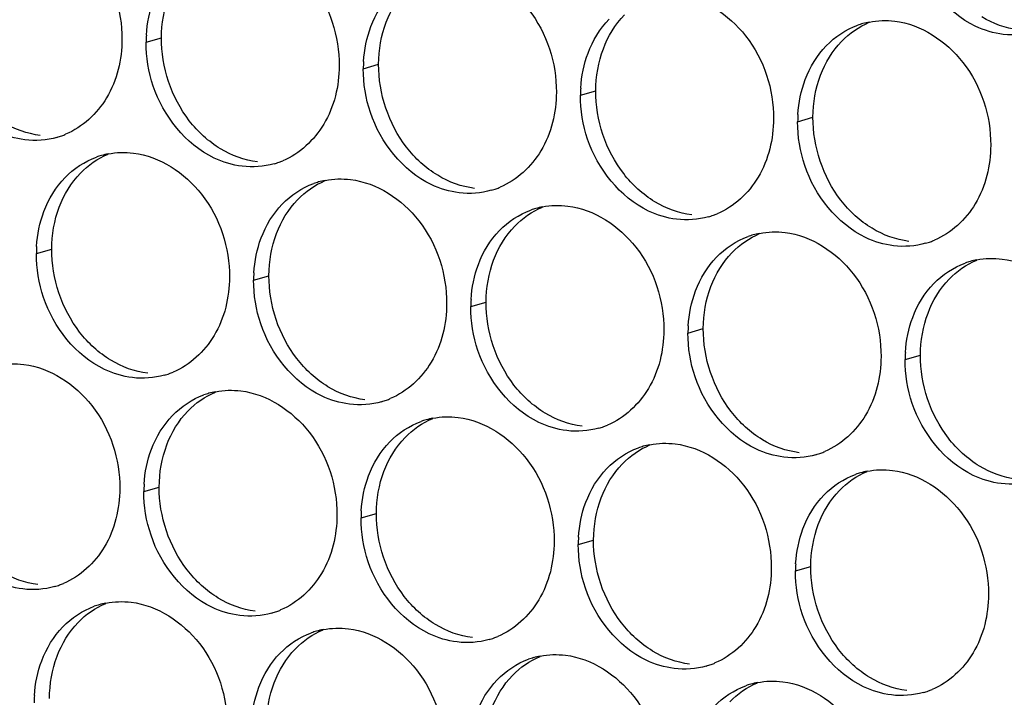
# Paper-space layout '45651_1_3' of a CAD drawing. Header units: millimetres. Extents: x -231 to 594, y 0 to 420.
# Tile 135 of 247: x 134.21 to 141.1, y 198.42 to 203.17. Entities that reach past the tile are written whole.
import ezdxf

# ---------------------------------------------------------------- set-up
doc = ezdxf.new("R2010")
doc.units = ezdxf.units.MM
doc.header["$LTSCALE"] = 32.67
doc.layers.add('02___PRT_ALL_AXES', color=7, linetype='CONTINUOUS')

psp = doc.layouts.new('45651_1_3')

# ---------------------------------------------------------------- linework, layer by layer
at = {"layer": '02___PRT_ALL_AXES', "color": 7, "linetype": 'CONTINUOUS'}
for p, q in [((135.0959, 203.0074), (135.2031, 203.0381)), ((136.6154, 202.8219), (136.7226, 202.8526)), ((138.135, 202.6365), (138.2422, 202.6671)), ((139.6546, 202.451), (139.7618, 202.4817)), ((134.3283, 201.5277), (134.4355, 201.5584)), ((135.8479, 201.3422), (135.9551, 201.3729)), ((137.3675, 201.1568), (137.4747, 201.1874)), ((138.887, 200.9713), (138.9942, 201.002)), ((140.4066, 200.7858), (140.5138, 200.8165)), ((135.0803, 199.8625), (135.1875, 199.8932)), ((136.5999, 199.6771), (136.7071, 199.7077)), ((138.1195, 199.4916), (138.2267, 199.5223)), ((139.6391, 199.3061), (139.7463, 199.3368))]:
    psp.add_line(p, q, dxfattribs=at)
at = {"layer": '02___PRT_ALL_AXES', "color": 3, "linetype": 'CONTINUOUS'}
for centre, radius, start, end in [((140.26, 202.612), 0.5467, 105.94061, 109.76751), ((140.2614, 202.607), 0.5519, 100.97724, 105.93831), ((135.9877, 203.003), 0.8918, 176.51802, 179.71686), ((137.5073, 202.8175), 0.8918, 176.51802, 179.71686), ((139.0268, 202.6321), 0.8918, 176.51802, 179.71686), ((140.5464, 202.4466), 0.8918, 176.51802, 179.71686), ((134.3216, 202.867), 0.5467, 285.94061, 289.76751), ((134.3211, 202.8684), 0.5481, 289.77289, 292.73686), ((134.9337, 201.6887), 0.5467, 105.94061, 109.76751), ((134.9351, 201.6837), 0.5519, 100.97724, 105.93831), ((135.8412, 202.6816), 0.5467, 285.94061, 289.76751), ((135.8407, 202.6829), 0.5481, 289.77289, 292.73686), ((136.4533, 201.5032), 0.5467, 105.94061, 109.76751), ((136.4547, 201.4982), 0.5519, 100.97724, 105.93831), ((137.3602, 202.4974), 0.5481, 289.77289, 292.73686), ((137.3608, 202.4961), 0.5467, 285.94061, 289.76751), ((137.9743, 201.3127), 0.5519, 100.97724, 105.93831), ((137.9729, 201.3178), 0.5467, 105.94061, 109.76751), ((138.8804, 202.3106), 0.5467, 285.94061, 289.76751), ((138.8798, 202.3119), 0.5481, 289.77289, 292.73686), ((139.4925, 201.1323), 0.5467, 105.94061, 109.76751), ((139.4939, 201.1272), 0.5519, 100.97724, 105.93831), ((135.2201, 201.5233), 0.8918, 176.51802, 179.71686), ((140.3999, 202.1251), 0.5467, 285.94061, 289.76751), ((140.3994, 202.1265), 0.5481, 289.77289, 292.73686), ((141.012, 200.9468), 0.5467, 105.94061, 109.76751), ((141.0135, 200.9418), 0.5519, 100.97724, 105.93831), ((136.7397, 201.3378), 0.8918, 176.51802, 179.71686), ((138.2593, 201.1524), 0.8918, 176.51802, 179.71686), ((139.7789, 200.9669), 0.8918, 176.51802, 179.71686), ((141.2985, 200.7814), 0.8918, 176.51802, 179.71686), ((135.0736, 201.2019), 0.5467, 285.94061, 289.76751), ((135.0731, 201.2032), 0.5481, 289.77289, 292.73686), ((135.6857, 200.0235), 0.5467, 105.94061, 109.76751), ((135.6871, 200.0185), 0.5519, 100.97724, 105.93831), ((136.5932, 201.0164), 0.5467, 285.94061, 289.76751), ((136.5927, 201.0177), 0.5481, 289.77289, 292.73686), ((137.2053, 199.838), 0.5467, 105.94061, 109.76751), ((137.2067, 199.833), 0.5519, 100.97724, 105.93831), ((138.1128, 200.8309), 0.5467, 285.94061, 289.76751), ((138.1123, 200.8322), 0.5481, 289.77289, 292.73686), ((138.7249, 199.6526), 0.5467, 105.94061, 109.76751), ((138.7263, 199.6475), 0.5519, 100.97724, 105.93831), ((139.6324, 200.6454), 0.5467, 285.94061, 289.76751), ((139.6319, 200.6467), 0.5481, 289.77289, 292.73686), ((140.2445, 199.4671), 0.5467, 105.94061, 109.76751), ((140.2459, 199.4621), 0.5519, 100.97724, 105.93831), ((135.9721, 199.8581), 0.8918, 176.51802, 179.71686), ((137.4917, 199.6726), 0.8918, 176.51802, 179.71686), ((139.0113, 199.4872), 0.8918, 176.51802, 179.71686), ((140.5309, 199.3017), 0.8918, 176.51802, 179.71686), ((134.3061, 199.7222), 0.5467, 285.94061, 289.76751), ((134.3055, 199.7235), 0.5481, 289.77289, 292.73686), ((134.9182, 198.5438), 0.5467, 105.94061, 109.76751), ((134.9196, 198.5388), 0.5519, 100.97724, 105.93831), ((135.8251, 199.538), 0.5481, 289.77289, 292.73686), ((135.8256, 199.5367), 0.5467, 285.94061, 289.76751), ((136.4392, 198.3533), 0.5519, 100.97724, 105.93831), ((136.4377, 198.3583), 0.5467, 105.94061, 109.76751), ((137.3452, 199.3512), 0.5467, 285.94061, 289.76751), ((137.3447, 199.3525), 0.5481, 289.77289, 292.73686), ((137.9573, 198.1729), 0.5467, 105.94061, 109.76751), ((137.9587, 198.1678), 0.5519, 100.97724, 105.93831), ((138.8648, 199.1657), 0.5467, 285.94061, 289.76751), ((138.8643, 199.167), 0.5481, 289.77289, 292.73686), ((139.4769, 197.9874), 0.5467, 105.94061, 109.76751), ((139.4783, 197.9824), 0.5519, 100.97724, 105.93831), ((135.2046, 198.3784), 0.8918, 176.51802, 179.71686), ((140.3844, 198.9802), 0.5467, 285.94061, 289.76751), ((140.3839, 198.9816), 0.5481, 289.77289, 292.73686)]:
    psp.add_arc(centre, radius, start, end, dxfattribs=at)
for points, knots in [([(134.2555, 203.8967), (134.4398, 203.8742), (134.8032, 203.6331), (134.928, 203.232), (134.927, 203.028)], [0, 0, 0, 0, 0.476473, 1, 1, 1, 1]), ([(135.7751, 203.7112), (135.9594, 203.6887), (136.3228, 203.4476), (136.4476, 203.0466), (136.4466, 202.8426)], [0, 0, 0, 0, 0.476473, 1, 1, 1, 1]), ([(141.0937, 203.062), (141.0261, 203.0703), (140.7457, 203.1541), (140.542, 203.4152), (140.4721, 203.6236)], [0, 0, 0, 0, 0.236458, 1, 1, 1, 1]), ([(137.2947, 203.5257), (137.479, 203.5032), (137.8424, 203.2621), (137.9672, 202.8611), (137.9662, 202.6571)], [0, 0, 0, 0, 0.476473, 1, 1, 1, 1]), ([(138.8143, 203.3403), (138.9986, 203.3178), (139.362, 203.0767), (139.4868, 202.6756), (139.4858, 202.4716)], [0, 0, 0, 0, 0.476473, 1, 1, 1, 1]), ([(140.3339, 203.1548), (140.5182, 203.1323), (140.8815, 202.8912), (141.0064, 202.4901), (141.0054, 202.2861)], [0, 0, 0, 0, 0.476473, 1, 1, 1, 1]), ([(134.927, 203.028), (134.9263, 202.8867), (134.8633, 202.6105), (134.6508, 202.4122), (134.5329, 202.3628)], [0, 0, 0, 0, 0.525086, 1, 1, 1, 1]), ([(134.2478, 202.3242), (134.1802, 202.3325), (133.8998, 202.4163), (133.6961, 202.6774), (133.6262, 202.8858)], [0, 0, 0, 0, 0.236458, 1, 1, 1, 1]), ([(136.4466, 202.8426), (136.4459, 202.7013), (136.3829, 202.425), (136.1704, 202.2267), (136.0525, 202.1773)], [0, 0, 0, 0, 0.525086, 1, 1, 1, 1]), ([(135.7673, 202.1388), (135.6998, 202.147), (135.4194, 202.2309), (135.2157, 202.4919), (135.1458, 202.7003)], [0, 0, 0, 0, 0.236458, 1, 1, 1, 1]), ([(137.9662, 202.6571), (137.9655, 202.5158), (137.9025, 202.2396), (137.69, 202.0413), (137.5721, 201.9919)], [0, 0, 0, 0, 0.525086, 1, 1, 1, 1]), ([(137.2869, 201.9533), (137.2194, 201.9615), (136.939, 202.0454), (136.7353, 202.3064), (136.6654, 202.5148)], [0, 0, 0, 0, 0.236458, 1, 1, 1, 1]), ([(139.4858, 202.4716), (139.4851, 202.3303), (139.4221, 202.0541), (139.2096, 201.8558), (139.0917, 201.8064)], [0, 0, 0, 0, 0.525086, 1, 1, 1, 1]), ([(138.8065, 201.7678), (138.7389, 201.7761), (138.4586, 201.8599), (138.2549, 202.1209), (138.1849, 202.3293)], [0, 0, 0, 0, 0.236458, 1, 1, 1, 1]), ([(141.0054, 202.2861), (141.0047, 202.1448), (140.9417, 201.8686), (140.7291, 201.6703), (140.6113, 201.6209)], [0, 0, 0, 0, 0.525086, 1, 1, 1, 1]), ([(135.0076, 202.2315), (135.1918, 202.209), (135.5552, 201.9679), (135.68, 201.5668), (135.679, 201.3628)], [0, 0, 0, 0, 0.476473, 1, 1, 1, 1]), ([(140.3261, 201.5823), (140.2585, 201.5906), (139.9781, 201.6744), (139.7745, 201.9354), (139.7045, 202.1438)], [0, 0, 0, 0, 0.236458, 1, 1, 1, 1]), ([(136.5271, 202.046), (136.7114, 202.0235), (137.0748, 201.7824), (137.1996, 201.3814), (137.1986, 201.1774)], [0, 0, 0, 0, 0.476473, 1, 1, 1, 1]), ([(138.0467, 201.8606), (138.231, 201.8381), (138.5944, 201.597), (138.7192, 201.1959), (138.7182, 200.9919)], [0, 0, 0, 0, 0.476473, 1, 1, 1, 1]), ([(139.5663, 201.6751), (139.7506, 201.6526), (140.114, 201.4115), (140.2388, 201.0104), (140.2378, 200.8064)], [0, 0, 0, 0, 0.476473, 1, 1, 1, 1]), ([(141.0859, 201.4896), (141.2702, 201.4671), (141.6336, 201.226), (141.7584, 200.8249), (141.7574, 200.6209)], [0, 0, 0, 0, 0.476473, 1, 1, 1, 1]), ([(135.679, 201.3628), (135.6783, 201.2216), (135.6154, 200.9453), (135.4028, 200.747), (135.285, 200.6976)], [0, 0, 0, 0, 0.525086, 1, 1, 1, 1]), ([(134.9998, 200.6591), (134.9322, 200.6673), (134.6518, 200.7512), (134.4482, 201.0122), (134.3782, 201.2206)], [0, 0, 0, 0, 0.236458, 1, 1, 1, 1]), ([(137.1986, 201.1774), (137.1979, 201.0361), (137.1349, 200.7599), (136.9224, 200.5616), (136.8045, 200.5122)], [0, 0, 0, 0, 0.525086, 1, 1, 1, 1]), ([(136.5194, 200.4736), (136.4518, 200.4818), (136.1714, 200.5657), (135.9678, 200.8267), (135.8978, 201.0351)], [0, 0, 0, 0, 0.236458, 1, 1, 1, 1]), ([(138.7182, 200.9919), (138.7175, 200.8506), (138.6545, 200.5744), (138.442, 200.3761), (138.3241, 200.3267)], [0, 0, 0, 0, 0.525086, 1, 1, 1, 1]), ([(138.0389, 200.2881), (137.9714, 200.2964), (137.691, 200.3802), (137.4873, 200.6412), (137.4174, 200.8496)], [0, 0, 0, 0, 0.236458, 1, 1, 1, 1]), ([(134.24, 200.7518), (134.4243, 200.7293), (134.7877, 200.4882), (134.9125, 200.0871), (134.9115, 199.8831)], [0, 0, 0, 0, 0.476473, 1, 1, 1, 1]), ([(140.2378, 200.8064), (140.2371, 200.6651), (140.1741, 200.3889), (139.9616, 200.1906), (139.8437, 200.1412)], [0, 0, 0, 0, 0.525086, 1, 1, 1, 1]), ([(139.5585, 200.1026), (139.491, 200.1109), (139.2106, 200.1947), (139.0069, 200.4557), (138.937, 200.6641)], [0, 0, 0, 0, 0.236458, 1, 1, 1, 1]), ([(135.7596, 200.5663), (135.9439, 200.5438), (136.3073, 200.3027), (136.4321, 199.9017), (136.4311, 199.6977)], [0, 0, 0, 0, 0.476473, 1, 1, 1, 1]), ([(141.0781, 199.9172), (141.0105, 199.9254), (140.7302, 200.0093), (140.5265, 200.2703), (140.4566, 200.4787)], [0, 0, 0, 0, 0.236458, 1, 1, 1, 1]), ([(137.2792, 200.3808), (137.4635, 200.3584), (137.8268, 200.1172), (137.9516, 199.7162), (137.9506, 199.5122)], [0, 0, 0, 0, 0.476473, 1, 1, 1, 1]), ([(138.7987, 200.1954), (138.983, 200.1729), (139.3464, 199.9318), (139.4712, 199.5307), (139.4702, 199.3267)], [0, 0, 0, 0, 0.476473, 1, 1, 1, 1]), ([(140.3183, 200.0099), (140.5026, 199.9874), (140.866, 199.7463), (140.9908, 199.3452), (140.9898, 199.1412)], [0, 0, 0, 0, 0.476473, 1, 1, 1, 1]), ([(134.9115, 199.8831), (134.9108, 199.7418), (134.8478, 199.4656), (134.6353, 199.2673), (134.5174, 199.2179)], [0, 0, 0, 0, 0.525086, 1, 1, 1, 1]), ([(134.2322, 199.1794), (134.1646, 199.1876), (133.8843, 199.2715), (133.6806, 199.5325), (133.6107, 199.7409)], [0, 0, 0, 0, 0.236458, 1, 1, 1, 1]), ([(136.4311, 199.6977), (136.4304, 199.5564), (136.3674, 199.2802), (136.1548, 199.0818), (136.037, 199.0325)], [0, 0, 0, 0, 0.525086, 1, 1, 1, 1]), ([(135.7518, 198.9939), (135.6842, 199.0021), (135.4038, 199.086), (135.2002, 199.347), (135.1302, 199.5554)], [0, 0, 0, 0, 0.236458, 1, 1, 1, 1]), ([(137.9506, 199.5122), (137.9499, 199.3709), (137.887, 199.0947), (137.6744, 198.8964), (137.5566, 198.847)], [0, 0, 0, 0, 0.525086, 1, 1, 1, 1]), ([(137.2714, 198.8084), (137.2038, 198.8166), (136.9234, 198.9005), (136.7198, 199.1615), (136.6498, 199.3699)], [0, 0, 0, 0, 0.236458, 1, 1, 1, 1]), ([(139.4702, 199.3267), (139.4695, 199.1854), (139.4065, 198.9092), (139.194, 198.7109), (139.0761, 198.6615)], [0, 0, 0, 0, 0.525086, 1, 1, 1, 1]), ([(138.791, 198.6229), (138.7234, 198.6312), (138.443, 198.715), (138.2394, 198.976), (138.1694, 199.1844)], [0, 0, 0, 0, 0.236458, 1, 1, 1, 1]), ([(140.9898, 199.1412), (140.9891, 198.9999), (140.9261, 198.7237), (140.7136, 198.5254), (140.5957, 198.476)], [0, 0, 0, 0, 0.525086, 1, 1, 1, 1]), ([(134.992, 199.0866), (135.1763, 199.0641), (135.5397, 198.823), (135.6645, 198.422), (135.6635, 198.218)], [0, 0, 0, 0, 0.476473, 1, 1, 1, 1]), ([(140.3106, 198.4374), (140.243, 198.4457), (139.9626, 198.5295), (139.7589, 198.7906), (139.689, 198.999)], [0, 0, 0, 0, 0.236458, 1, 1, 1, 1]), ([(136.5116, 198.9011), (136.6959, 198.8786), (137.0593, 198.6375), (137.1841, 198.2365), (137.1831, 198.0325)], [0, 0, 0, 0, 0.476473, 1, 1, 1, 1]), ([(138.0312, 198.7157), (138.2155, 198.6932), (138.5789, 198.4521), (138.7037, 198.051), (138.7027, 197.847)], [0, 0, 0, 0, 0.476473, 1, 1, 1, 1]), ([(139.5508, 198.5302), (139.7351, 198.5077), (140.0984, 198.2666), (140.2233, 197.8655), (140.2222, 197.6615)], [0, 0, 0, 0, 0.476473, 1, 1, 1, 1])]:
    psp.add_open_spline(points, degree=3, knots=knots, dxfattribs=at)
at = {"layer": '02___PRT_ALL_AXES', "color": 7, "linetype": 'CONTINUOUS'}
for points in [[(136.7755, 203.1472), (136.8083, 203.2344), (136.8585, 203.3174), (136.9232, 203.3844)], [(135.2031, 203.0381), (135.2035, 203.1379), (135.2208, 203.2393), (135.256, 203.3327)], [(138.2951, 202.9617), (138.3279, 203.0489), (138.3781, 203.132), (138.4428, 203.1989)], [(141.2009, 203.0927), (141.1102, 203.1038), (141.0208, 203.1368), (140.9427, 203.1841)], [(136.7226, 202.8526), (136.7231, 202.9524), (136.7404, 203.0539), (136.7755, 203.1472)], [(139.9624, 203.0135), (140.0168, 203.0698), (140.0836, 203.1166), (140.1559, 203.1469)], [(135.3981, 202.458), (135.2733, 202.6194), (135.202, 202.8341), (135.2031, 203.0381)], [(138.2422, 202.6671), (138.2427, 202.7669), (138.26, 202.8684), (138.2951, 202.9617)], [(139.8147, 202.7763), (139.8475, 202.8634), (139.8977, 202.9465), (139.9624, 203.0135)], [(136.9177, 202.2725), (136.7929, 202.4339), (136.7216, 202.6486), (136.7226, 202.8526)], [(139.7618, 202.4817), (139.7623, 202.5814), (139.7796, 202.6829), (139.8147, 202.7763)], [(138.4373, 202.0871), (138.3125, 202.2484), (138.2412, 202.4631), (138.2422, 202.6671)], [(139.9569, 201.9016), (139.8321, 202.063), (139.7608, 202.2777), (139.7618, 202.4817)], [(134.355, 202.3549), (134.2643, 202.366), (134.1749, 202.399), (134.0968, 202.4463)], [(135.6164, 202.2608), (135.5325, 202.3116), (135.4581, 202.3805), (135.3981, 202.458)], [(137.136, 202.0754), (137.0521, 202.1262), (136.9777, 202.195), (136.9177, 202.2725)], [(134.636, 202.0902), (134.6905, 202.1466), (134.7573, 202.1933), (134.8296, 202.2236)], [(135.8745, 202.1694), (135.7839, 202.1805), (135.6945, 202.2135), (135.6164, 202.2608)], [(134.4884, 201.853), (134.5212, 201.9402), (134.5713, 202.0232), (134.636, 202.0902)], [(137.3941, 201.984), (137.3035, 201.995), (137.214, 202.0281), (137.136, 202.0754)], [(138.6556, 201.8899), (138.5717, 201.9407), (138.4973, 202.0095), (138.4373, 202.0871)], [(136.1556, 201.9047), (136.2101, 201.9611), (136.2769, 202.0078), (136.3492, 202.0381)], [(134.4355, 201.5584), (134.436, 201.6582), (134.4532, 201.7596), (134.4884, 201.853)], [(136.008, 201.6675), (136.0408, 201.7547), (136.0909, 201.8377), (136.1556, 201.9047)], [(137.6752, 201.7192), (137.7296, 201.7756), (137.7965, 201.8224), (137.8687, 201.8527)], [(138.9137, 201.7985), (138.8231, 201.8096), (138.7336, 201.8426), (138.6556, 201.8899)], [(140.1751, 201.7044), (140.0913, 201.7552), (140.0169, 201.824), (139.9569, 201.9016)], [(137.5276, 201.482), (137.5604, 201.5692), (137.6105, 201.6522), (137.6752, 201.7192)], [(135.9551, 201.3729), (135.9556, 201.4727), (135.9728, 201.5741), (136.008, 201.6675)], [(139.1948, 201.5338), (139.2492, 201.5901), (139.3161, 201.6369), (139.3883, 201.6672)], [(140.4333, 201.613), (140.3427, 201.6241), (140.2532, 201.6571), (140.1751, 201.7044)], [(134.6306, 200.9783), (134.5057, 201.1397), (134.4345, 201.3544), (134.4355, 201.5584)], [(139.0471, 201.2966), (139.08, 201.3837), (139.1301, 201.4668), (139.1948, 201.5338)], [(137.4747, 201.1874), (137.4752, 201.2872), (137.4924, 201.3887), (137.5276, 201.482)], [(140.7144, 201.3483), (140.7688, 201.4046), (140.8356, 201.4514), (140.9079, 201.4817)], [(136.1501, 200.7928), (136.0253, 200.9542), (135.9541, 201.1689), (135.9551, 201.3729)], [(140.5667, 201.1111), (140.5995, 201.1983), (140.6497, 201.2813), (140.7144, 201.3483)], [(138.9942, 201.002), (138.9947, 201.1017), (139.012, 201.2032), (139.0471, 201.2966)], [(137.6697, 200.6074), (137.5449, 200.7687), (137.4737, 200.9834), (137.4747, 201.1874)], [(140.5138, 200.8165), (140.5143, 200.9163), (140.5316, 201.0177), (140.5667, 201.1111)], [(134.8488, 200.7811), (134.765, 200.8319), (134.6905, 200.9008), (134.6306, 200.9783)], [(139.1893, 200.4219), (139.0645, 200.5832), (138.9932, 200.798), (138.9942, 201.002)], [(135.107, 200.6897), (135.0164, 200.7008), (134.9269, 200.7338), (134.8488, 200.7811)], [(136.3684, 200.5957), (136.2845, 200.6465), (136.2101, 200.7153), (136.1501, 200.7928)], [(140.7089, 200.2364), (140.5841, 200.3978), (140.5128, 200.6125), (140.5138, 200.8165)], [(135.3881, 200.425), (135.4425, 200.4814), (135.5093, 200.5281), (135.5816, 200.5584)], [(136.6266, 200.5043), (136.5359, 200.5153), (136.4465, 200.5484), (136.3684, 200.5957)], [(137.888, 200.4102), (137.8041, 200.461), (137.7297, 200.5298), (137.6697, 200.6074)], [(135.2404, 200.1878), (135.2732, 200.275), (135.3234, 200.358), (135.3881, 200.425)], [(138.1461, 200.3188), (138.0555, 200.3298), (137.9661, 200.3629), (137.888, 200.4102)], [(139.4076, 200.2247), (139.3237, 200.2755), (139.2493, 200.3443), (139.1893, 200.4219)], [(136.9077, 200.2395), (136.9621, 200.2959), (137.0289, 200.3427), (137.1012, 200.3729)], [(136.76, 200.0023), (136.7928, 200.0895), (136.843, 200.1725), (136.9077, 200.2395)], [(139.6657, 200.1333), (139.5751, 200.1444), (139.4856, 200.1774), (139.4076, 200.2247)], [(140.9272, 200.0392), (140.8433, 200.09), (140.7689, 200.1588), (140.7089, 200.2364)], [(135.1875, 199.8932), (135.188, 199.993), (135.2053, 200.0944), (135.2404, 200.1878)], [(138.4272, 200.0541), (138.4817, 200.1104), (138.5485, 200.1572), (138.6208, 200.1875)], [(136.7071, 199.7077), (136.7076, 199.8075), (136.7248, 199.909), (136.76, 200.0023)], [(138.2796, 199.8169), (138.3124, 199.904), (138.3625, 199.9871), (138.4272, 200.0541)], [(139.9468, 199.8686), (140.0013, 199.9249), (140.0681, 199.9717), (140.1403, 200.002)], [(141.1853, 199.9478), (141.0947, 199.9589), (141.0052, 199.9919), (140.9272, 200.0392)], [(135.3826, 199.3131), (135.2578, 199.4745), (135.1865, 199.6892), (135.1875, 199.8932)], [(139.7992, 199.6314), (139.832, 199.7185), (139.8821, 199.8016), (139.9468, 199.8686)], [(138.2267, 199.5223), (138.2272, 199.622), (138.2444, 199.7235), (138.2796, 199.8169)], [(136.9022, 199.1276), (136.7773, 199.289), (136.7061, 199.5037), (136.7071, 199.7077)], [(139.7463, 199.3368), (139.7468, 199.4366), (139.764, 199.538), (139.7992, 199.6314)], [(138.4217, 198.9422), (138.2969, 199.1035), (138.2257, 199.3183), (138.2267, 199.5223)], [(135.6008, 199.1159), (135.517, 199.1668), (135.4426, 199.2356), (135.3826, 199.3131)], [(139.9413, 198.7567), (139.8165, 198.9181), (139.7453, 199.1328), (139.7463, 199.3368)], [(134.3394, 199.21), (134.2488, 199.2211), (134.1593, 199.2541), (134.0813, 199.3014)], [(135.859, 199.0246), (135.7684, 199.0356), (135.6789, 199.0686), (135.6008, 199.1159)], [(137.1204, 198.9305), (137.0366, 198.9813), (136.9621, 199.0501), (136.9022, 199.1276)], [(134.6205, 198.9453), (134.6749, 199.0017), (134.7418, 199.0484), (134.814, 199.0787)], [(134.4728, 198.7081), (134.5057, 198.7953), (134.5558, 198.8783), (134.6205, 198.9453)], [(136.1401, 198.7598), (136.1945, 198.8162), (136.2614, 198.863), (136.3336, 198.8932)], [(137.3786, 198.8391), (137.288, 198.8501), (137.1985, 198.8832), (137.1204, 198.9305)], [(138.64, 198.745), (138.5562, 198.7958), (138.4817, 198.8646), (138.4217, 198.9422)], [(135.9924, 198.5226), (136.0252, 198.6098), (136.0754, 198.6928), (136.1401, 198.7598)], [(140.1596, 198.5595), (140.0757, 198.6103), (140.0013, 198.6791), (139.9413, 198.7567)], [(134.4199, 198.4135), (134.4204, 198.5133), (134.4377, 198.6147), (134.4728, 198.7081)], [(137.6597, 198.5744), (137.7141, 198.6307), (137.7809, 198.6775), (137.8532, 198.7078)], [(138.8982, 198.6536), (138.8076, 198.6647), (138.7181, 198.6977), (138.64, 198.745)], [(137.512, 198.3372), (137.5448, 198.4243), (137.595, 198.5074), (137.6597, 198.5744)], [(140.4177, 198.4681), (140.3271, 198.4792), (140.2377, 198.5122), (140.1596, 198.5595)], [(135.9395, 198.228), (135.94, 198.3278), (135.9573, 198.4293), (135.9924, 198.5226)], [(139.1793, 198.3889), (139.2337, 198.4452), (139.3005, 198.492), (139.3728, 198.5223)]]:
    psp.add_open_spline(points, degree=3, dxfattribs=at)
at = {"layer": '02___PRT_ALL_AXES', "color": 3, "linetype": 'CONTINUOUS'}
for points in [[(135.0975, 203.0572), (135.1026, 203.1404), (135.1194, 203.224), (135.1488, 203.302)], [(136.6683, 203.1165), (136.7011, 203.2037), (136.7513, 203.2868), (136.816, 203.3537)], [(138.1879, 202.9311), (138.2207, 203.0182), (138.2709, 203.1013), (138.3356, 203.1683)], [(140.1563, 203.1488), (140.2145, 203.1601), (140.2751, 203.162), (140.3339, 203.1548)], [(136.6171, 202.8717), (136.6221, 202.9549), (136.639, 203.0385), (136.6683, 203.1165)], [(139.8552, 202.9828), (139.916, 203.0458), (139.9927, 203.0969), (140.0751, 203.1265)], [(141.3177, 203.0792), (141.2457, 203.0586), (141.168, 203.053), (141.0937, 203.062)], [(135.1458, 202.7003), (135.1128, 202.7986), (135.0953, 202.9037), (135.0959, 203.0074)], [(139.7075, 202.7456), (139.7403, 202.8328), (139.7905, 202.9158), (139.8552, 202.9828)], [(138.1367, 202.6862), (138.1417, 202.7695), (138.1585, 202.853), (138.1879, 202.9311)], [(136.6654, 202.5148), (136.6324, 202.6131), (136.6149, 202.7182), (136.6154, 202.8219)], [(139.6562, 202.5008), (139.6613, 202.584), (139.6781, 202.6676), (139.7075, 202.7456)], [(138.1849, 202.3293), (138.1519, 202.4277), (138.1345, 202.5327), (138.135, 202.6365)], [(139.7045, 202.1438), (139.6715, 202.2422), (139.6541, 202.3473), (139.6546, 202.451)], [(134.4718, 202.3414), (134.3998, 202.3208), (134.3221, 202.3152), (134.2478, 202.3242)], [(134.5289, 202.0595), (134.5897, 202.1225), (134.6664, 202.1736), (134.7488, 202.2032)], [(134.83, 202.2255), (134.8881, 202.2368), (134.9488, 202.2387), (135.0076, 202.2315)], [(135.9913, 202.1559), (135.9193, 202.1353), (135.8417, 202.1297), (135.7673, 202.1388)], [(134.3812, 201.8223), (134.414, 201.9095), (134.4642, 201.9925), (134.5289, 202.0595)], [(136.0484, 201.874), (136.1093, 201.937), (136.186, 201.9881), (136.2684, 202.0177)], [(136.3496, 202.04), (136.4077, 202.0513), (136.4684, 202.0532), (136.5271, 202.046)], [(137.5109, 201.9704), (137.4389, 201.9498), (137.3613, 201.9442), (137.2869, 201.9533)], [(135.9008, 201.6368), (135.9336, 201.724), (135.9837, 201.807), (136.0484, 201.874)], [(137.8692, 201.8546), (137.9273, 201.8658), (137.9879, 201.8677), (138.0467, 201.8606)], [(134.3299, 201.5775), (134.335, 201.6607), (134.3518, 201.7443), (134.3812, 201.8223)], [(137.568, 201.6886), (137.6289, 201.7516), (137.7056, 201.8026), (137.788, 201.8323)], [(139.0305, 201.7849), (138.9585, 201.7644), (138.8808, 201.7587), (138.8065, 201.7678)], [(137.4204, 201.4514), (137.4532, 201.5385), (137.5033, 201.6216), (137.568, 201.6886)], [(139.0876, 201.5031), (139.1484, 201.5661), (139.2251, 201.6172), (139.3076, 201.6468)], [(139.3888, 201.6691), (139.4469, 201.6804), (139.5075, 201.6822), (139.5663, 201.6751)], [(135.8495, 201.392), (135.8546, 201.4752), (135.8714, 201.5588), (135.9008, 201.6368)], [(140.5501, 201.5994), (140.4781, 201.5789), (140.4004, 201.5733), (140.3261, 201.5823)], [(134.3782, 201.2206), (134.3452, 201.3189), (134.3278, 201.424), (134.3283, 201.5277)], [(137.3691, 201.2065), (137.3742, 201.2898), (137.391, 201.3733), (137.4204, 201.4514)], [(138.9399, 201.2659), (138.9728, 201.3531), (139.0229, 201.4361), (139.0876, 201.5031)], [(140.6072, 201.3176), (140.668, 201.3806), (140.7447, 201.4317), (140.8271, 201.4613)], [(140.9084, 201.4836), (140.9665, 201.4949), (141.0271, 201.4968), (141.0859, 201.4896)], [(135.8978, 201.0351), (135.8648, 201.1334), (135.8474, 201.2385), (135.8479, 201.3422)], [(140.4595, 201.0804), (140.4923, 201.1676), (140.5425, 201.2506), (140.6072, 201.3176)], [(138.8887, 201.021), (138.8937, 201.1043), (138.9106, 201.1878), (138.9399, 201.2659)], [(137.4174, 200.8496), (137.3844, 200.9479), (137.3669, 201.053), (137.3675, 201.1568)], [(140.4083, 200.8356), (140.4133, 200.9188), (140.4302, 201.0024), (140.4595, 201.0804)], [(138.937, 200.6641), (138.904, 200.7625), (138.8865, 200.8676), (138.887, 200.9713)], [(134.0625, 200.7458), (134.1206, 200.7571), (134.1812, 200.759), (134.24, 200.7518)], [(140.4566, 200.4787), (140.4235, 200.577), (140.4061, 200.6821), (140.4066, 200.7858)], [(135.2238, 200.6762), (135.1518, 200.6556), (135.0741, 200.65), (134.9998, 200.6591)], [(135.582, 200.5603), (135.6402, 200.5716), (135.7008, 200.5735), (135.7596, 200.5663)], [(135.2809, 200.3943), (135.3417, 200.4573), (135.4184, 200.5084), (135.5008, 200.538)], [(136.7434, 200.4907), (136.6714, 200.4701), (136.5937, 200.4645), (136.5194, 200.4736)], [(135.1332, 200.1571), (135.166, 200.2443), (135.2162, 200.3273), (135.2809, 200.3943)], [(136.8005, 200.2089), (136.8613, 200.2718), (136.938, 200.3229), (137.0204, 200.3525)], [(137.1016, 200.3749), (137.1597, 200.3861), (137.2204, 200.388), (137.2792, 200.3808)], [(138.2629, 200.3052), (138.1909, 200.2846), (138.1133, 200.279), (138.0389, 200.2881)], [(136.6528, 199.9717), (136.6856, 200.0588), (136.7358, 200.1419), (136.8005, 200.2089)], [(138.6212, 200.1894), (138.6793, 200.2007), (138.74, 200.2025), (138.7987, 200.1954)], [(135.0819, 199.9123), (135.087, 199.9955), (135.1038, 200.0791), (135.1332, 200.1571)], [(138.32, 200.0234), (138.3809, 200.0864), (138.4576, 200.1374), (138.54, 200.1671)], [(139.7825, 200.1197), (139.7105, 200.0992), (139.6329, 200.0936), (139.5585, 200.1026)], [(138.1724, 199.7862), (138.2052, 199.8733), (138.2553, 199.9564), (138.32, 200.0234)], [(140.1408, 200.0039), (140.1989, 200.0152), (140.2595, 200.0171), (140.3183, 200.0099)], [(136.6015, 199.7268), (136.6066, 199.81), (136.6234, 199.8936), (136.6528, 199.9717)], [(139.8396, 199.8379), (139.9005, 199.9009), (139.9772, 199.952), (140.0596, 199.9816)], [(141.3021, 199.9343), (141.2301, 199.9137), (141.1524, 199.9081), (141.0781, 199.9172)], [(135.1302, 199.5554), (135.0972, 199.6537), (135.0798, 199.7588), (135.0803, 199.8625)], [(138.1211, 199.5413), (138.1262, 199.6246), (138.143, 199.7081), (138.1724, 199.7862)], [(139.692, 199.6007), (139.7248, 199.6879), (139.7749, 199.7709), (139.8396, 199.8379)], [(136.6498, 199.3699), (136.6168, 199.4682), (136.5994, 199.5733), (136.5999, 199.6771)], [(139.6407, 199.3559), (139.6458, 199.4391), (139.6626, 199.5227), (139.692, 199.6007)], [(138.1694, 199.1844), (138.1364, 199.2828), (138.119, 199.3879), (138.1195, 199.4916)], [(139.689, 198.999), (139.656, 199.0973), (139.6386, 199.2024), (139.6391, 199.3061)], [(134.4562, 199.1965), (134.3842, 199.1759), (134.3065, 199.1703), (134.2322, 199.1794)], [(134.5133, 198.9146), (134.5741, 198.9776), (134.6508, 199.0287), (134.7333, 199.0583)], [(134.8145, 199.0806), (134.8726, 199.0919), (134.9332, 199.0938), (134.992, 199.0866)], [(135.9758, 199.011), (135.9038, 198.9904), (135.8261, 198.9848), (135.7518, 198.9939)], [(134.3656, 198.6774), (134.3985, 198.7646), (134.4486, 198.8476), (134.5133, 198.9146)], [(136.3341, 198.8951), (136.3922, 198.9064), (136.4528, 198.9083), (136.5116, 198.9011)], [(136.0329, 198.7291), (136.0937, 198.7921), (136.1704, 198.8432), (136.2528, 198.8728)], [(137.4954, 198.8255), (137.4234, 198.8049), (137.3457, 198.7993), (137.2714, 198.8084)], [(135.8852, 198.4919), (135.918, 198.5791), (135.9682, 198.6622), (136.0329, 198.7291)], [(137.5525, 198.5437), (137.6133, 198.6067), (137.69, 198.6577), (137.7724, 198.6874)], [(137.8536, 198.7097), (137.9118, 198.721), (137.9724, 198.7228), (138.0312, 198.7157)], [(134.3144, 198.4326), (134.3195, 198.5158), (134.3363, 198.5994), (134.3656, 198.6774)], [(139.015, 198.64), (138.943, 198.6195), (138.8653, 198.6139), (138.791, 198.6229)], [(135.834, 198.2471), (135.839, 198.3303), (135.8559, 198.4139), (135.8852, 198.4919)], [(137.4048, 198.3065), (137.4376, 198.3936), (137.4878, 198.4767), (137.5525, 198.5437)], [(139.0721, 198.3582), (139.1329, 198.4212), (139.2096, 198.4723), (139.292, 198.5019)], [(139.3732, 198.5242), (139.4314, 198.5355), (139.492, 198.5374), (139.5508, 198.5302)], [(140.5345, 198.4546), (140.4625, 198.434), (140.3849, 198.4284), (140.3106, 198.4374)]]:
    psp.add_open_spline(points, degree=3, dxfattribs=at)

doc.saveas('drawing.dxf')
